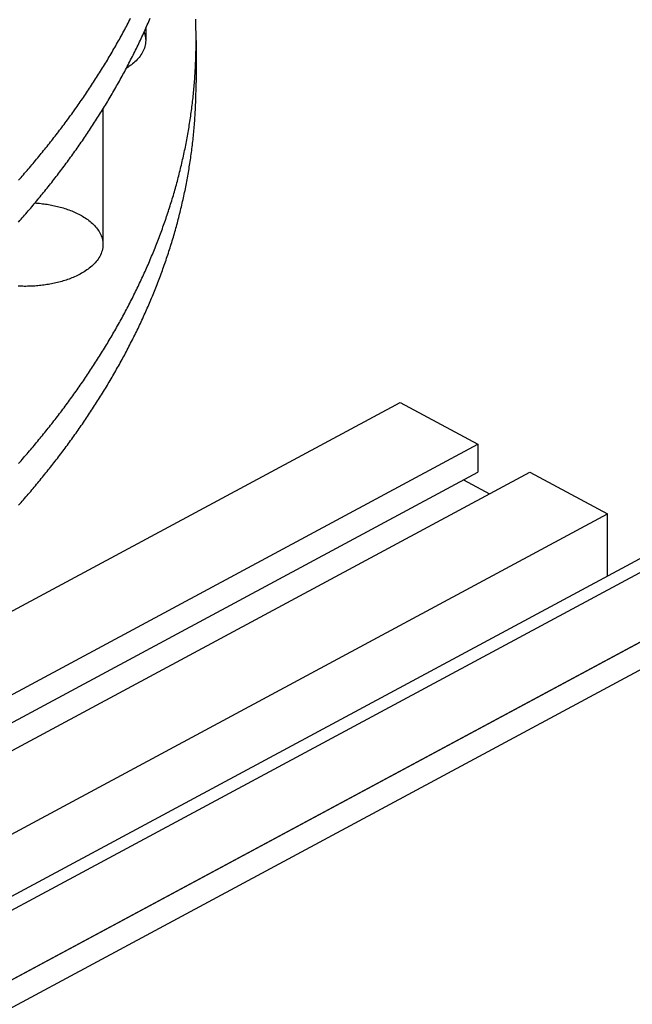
# Model space of a CAD drawing. Header units: millimetres. Extents: x 0 to 841, y 0 to 594.
# Tile 23 of 34: x 467 to 516, y 242 to 320. Entities that reach past the tile are written whole.
import ezdxf

# ---------------------------------------------------------------- set-up
doc = ezdxf.new("R2010")
doc.units = ezdxf.units.MM
doc.layers.add('FINA', color=7, linetype='CONTINUOUS', lineweight=25)

msp = doc.modelspace()

# ---------------------------------------------------------------- linework, layer by layer
at = {"layer": 'FINA'}
for points in [[(335.5, 180.194), (597.437, 320.827)], [(336.531, 179.64), (598.469, 320.273)], [(467.219, 304.192), (467.316, 304.302), (467.413, 304.413), (467.51, 304.523), (467.606, 304.634), (467.702, 304.744), (467.798, 304.855), (467.894, 304.966), (467.99, 305.078), (468.085, 305.189), (468.181, 305.301), (468.276, 305.413), (468.37, 305.525), (468.465, 305.638), (468.559, 305.75), (468.653, 305.863), (468.747, 305.976), (468.84, 306.089), (468.934, 306.202), (469.027, 306.316), (469.12, 306.43), (469.212, 306.543), (469.305, 306.658), (469.397, 306.772), (469.489, 306.886), (469.58, 307.001), (469.671, 307.116), (469.763, 307.231), (469.853, 307.346), (469.944, 307.462), (470.035, 307.577), (470.125, 307.693), (470.214, 307.809), (470.304, 307.926), (470.393, 308.042), (470.483, 308.159), (470.571, 308.276), (470.66, 308.393), (470.748, 308.51), (470.836, 308.628), (470.924, 308.745), (471.012, 308.863), (471.099, 308.981), (471.186, 309.099), (471.273, 309.218), (471.359, 309.336), (471.445, 309.455), (471.531, 309.574), (471.617, 309.693), (471.702, 309.813), (471.787, 309.933), (471.872, 310.052), (471.957, 310.172), (472.041, 310.293), (472.125, 310.413), (472.209, 310.534), (472.292, 310.654), (472.375, 310.775), (472.458, 310.897), (472.54, 311.018), (472.623, 311.14), (472.705, 311.261), (472.786, 311.383), (472.868, 311.506), (472.949, 311.628), (473.029, 311.751), (473.11, 311.873), (473.19, 311.996), (473.27, 312.119), (473.35, 312.243), (473.429, 312.366), (473.508, 312.49), (473.586, 312.614), (473.665, 312.738), (473.743, 312.863), (473.821, 312.987), (473.898, 313.112), (473.975, 313.237), (474.052, 313.362), (474.128, 313.487), (474.205, 313.613), (474.28, 313.738), (474.356, 313.864), (474.431, 313.99), (474.506, 314.117), (474.581, 314.243), (474.655, 314.37), (474.729, 314.497), (474.802, 314.624), (474.875, 314.751), (474.948, 314.878), (475.021, 315.006), (475.093, 315.134), (475.165, 315.262), (475.237, 315.39), (475.308, 315.518), (475.379, 315.647), (475.449, 315.775), (475.519, 315.904), (475.589, 316.034), (475.659, 316.163), (475.728, 316.292), (475.797, 316.422), (475.865, 316.552), (475.933, 316.682), (476.001, 316.812), (476.068, 316.943), (476.135, 317.073), (476.202, 317.204), (476.268, 317.335), (476.334, 317.466), (476.4, 317.597), (476.465, 317.729), (476.53, 317.861), (476.594, 317.993), (476.658, 318.125), (476.722, 318.257), (476.786, 318.389), (476.849, 318.522), (476.911, 318.655), (476.973, 318.788), (477.035, 318.921), (477.097, 319.054), (477.158, 319.188), (477.219, 319.321), (477.279, 319.455), (477.339, 319.589), (477.398, 319.723), (477.458, 319.858), (477.516, 319.992), (477.575, 320.127), (477.633, 320.262), (477.69, 320.397)], [(467.219, 307.514), (467.316, 307.624), (467.413, 307.735), (467.51, 307.845), (467.606, 307.956), (467.702, 308.066), (467.798, 308.177), (467.894, 308.289), (467.99, 308.4), (468.085, 308.511), (468.181, 308.623), (468.276, 308.735), (468.37, 308.847), (468.465, 308.96), (468.559, 309.072), (468.653, 309.185), (468.747, 309.298), (468.84, 309.411), (468.934, 309.524), (469.027, 309.638), (469.12, 309.752), (469.212, 309.865), (469.305, 309.98), (469.397, 310.094), (469.489, 310.208), (469.58, 310.323), (469.671, 310.438), (469.763, 310.553), (469.853, 310.668), (469.944, 310.784), (470.035, 310.9), (470.125, 311.015), (470.214, 311.131), (470.304, 311.248), (470.393, 311.364), (470.483, 311.481), (470.571, 311.598), (470.66, 311.715), (470.748, 311.832), (470.836, 311.95), (470.924, 312.067), (471.012, 312.185), (471.099, 312.303), (471.186, 312.421), (471.273, 312.54), (471.359, 312.658), (471.445, 312.777), (471.531, 312.896), (471.617, 313.016), (471.702, 313.135), (471.787, 313.255), (471.872, 313.374), (471.957, 313.494), (472.041, 313.615), (472.125, 313.735), (472.209, 313.856), (472.292, 313.976), (472.375, 314.097), (472.458, 314.219), (472.54, 314.34), (472.623, 314.462), (472.705, 314.583), (472.786, 314.705), (472.868, 314.828), (472.949, 314.95), (473.029, 315.073), (473.11, 315.195), (473.19, 315.318), (473.27, 315.442), (473.35, 315.565), (473.429, 315.688), (473.508, 315.812), (473.586, 315.936), (473.665, 316.06), (473.743, 316.185), (473.821, 316.309), (473.898, 316.434), (473.975, 316.559), (474.052, 316.684), (474.128, 316.809), (474.205, 316.935), (474.28, 317.06), (474.356, 317.186), (474.431, 317.312), (474.506, 317.439), (474.581, 317.565), (474.655, 317.692), (474.729, 317.819), (474.802, 317.946), (474.875, 318.073), (474.948, 318.2), (475.021, 318.328), (475.093, 318.456), (475.165, 318.584), (475.237, 318.712), (475.308, 318.84), (475.379, 318.969), (475.449, 319.098), (475.519, 319.226), (475.589, 319.356), (475.659, 319.485), (475.728, 319.614), (475.797, 319.744), (475.865, 319.874), (475.933, 320.004), (476.001, 320.134), (476.068, 320.265), (476.135, 320.395)], [(481.341, 318.612), (481.341, 318.733), (481.34, 318.854), (481.339, 318.975), (481.338, 319.096), (481.336, 319.217), (481.335, 319.338), (481.332, 319.459), (481.33, 319.58), (481.327, 319.701), (481.323, 319.822), (481.32, 319.943), (481.316, 320.064), (481.311, 320.185), (481.307, 320.306)], [(477.202, 319.285), (477.24, 319.177), (477.272, 319.066), (477.297, 318.954), (477.315, 318.841), (477.326, 318.727), (477.33, 318.612)], [(477.33, 319.57), (477.33, 318.612)], [(467.219, 284.998), (467.316, 285.108), (467.413, 285.219), (467.51, 285.329), (467.606, 285.44), (467.702, 285.55), (467.798, 285.661), (467.894, 285.772), (467.99, 285.884), (468.085, 285.995), (468.181, 286.107), (468.276, 286.219), (468.37, 286.331), (468.465, 286.444), (468.559, 286.556), (468.653, 286.669), (468.747, 286.782), (468.84, 286.895), (468.934, 287.008), (469.027, 287.122), (469.12, 287.236), (469.212, 287.349), (469.305, 287.464), (469.397, 287.578), (469.489, 287.692), (469.58, 287.807), (469.671, 287.922), (469.763, 288.037), (469.853, 288.152), (469.944, 288.268), (470.035, 288.384), (470.125, 288.499), (470.214, 288.615), (470.304, 288.732), (470.393, 288.848), (470.483, 288.965), (470.571, 289.082), (470.66, 289.199), (470.748, 289.316), (470.836, 289.434), (470.924, 289.551), (471.012, 289.669), (471.099, 289.787), (471.186, 289.905), (471.273, 290.024), (471.359, 290.142), (471.445, 290.261), (471.531, 290.38), (471.617, 290.499), (471.702, 290.619), (471.787, 290.739), (471.872, 290.858), (471.957, 290.978), (472.041, 291.099), (472.125, 291.219), (472.209, 291.34), (472.292, 291.46), (472.375, 291.581), (472.458, 291.703), (472.54, 291.824), (472.623, 291.946), (472.705, 292.067), (472.786, 292.189), (472.868, 292.312), (472.949, 292.434), (473.029, 292.557), (473.11, 292.679), (473.19, 292.802), (473.27, 292.925), (473.35, 293.049), (473.429, 293.172), (473.508, 293.296), (473.586, 293.42), (473.665, 293.544), (473.743, 293.669), (473.821, 293.793), (473.898, 293.918), (473.975, 294.043), (474.052, 294.168), (474.128, 294.293), (474.205, 294.419), (474.28, 294.544), (474.356, 294.67), (474.431, 294.796), (474.506, 294.923), (474.581, 295.049), (474.655, 295.176), (474.729, 295.303), (474.802, 295.43), (474.875, 295.557), (474.948, 295.684), (475.021, 295.812), (475.093, 295.94), (475.165, 296.068), (475.237, 296.196), (475.308, 296.324), (475.379, 296.453), (475.449, 296.581), (475.519, 296.71), (475.589, 296.84), (475.659, 296.969), (475.728, 297.098), (475.797, 297.228), (475.865, 297.358), (475.933, 297.488), (476.001, 297.618), (476.068, 297.749), (476.135, 297.879), (476.202, 298.01), (476.268, 298.141), (476.334, 298.272), (476.4, 298.403), (476.465, 298.535), (476.53, 298.667), (476.594, 298.799), (476.658, 298.931), (476.722, 299.063), (476.786, 299.195), (476.849, 299.328), (476.911, 299.461), (476.973, 299.594), (477.035, 299.727), (477.097, 299.86), (477.158, 299.994), (477.219, 300.127), (477.279, 300.261), (477.339, 300.395), (477.398, 300.529), (477.458, 300.664), (477.516, 300.798), (477.575, 300.933), (477.633, 301.068), (477.69, 301.203), (477.747, 301.338), (477.804, 301.473), (477.861, 301.609), (477.917, 301.744), (477.972, 301.88), (478.027, 302.016), (478.082, 302.153), (478.137, 302.289), (478.191, 302.425), (478.244, 302.562), (478.297, 302.699), (478.35, 302.836), (478.402, 302.973), (478.454, 303.11), (478.506, 303.248), (478.557, 303.386), (478.607, 303.523), (478.658, 303.661), (478.707, 303.799), (478.757, 303.938), (478.806, 304.076), (478.854, 304.215), (478.902, 304.353), (478.95, 304.492), (478.997, 304.631), (479.044, 304.77), (479.09, 304.91), (479.136, 305.049), (479.182, 305.189), (479.227, 305.328), (479.271, 305.468), (479.315, 305.608), (479.359, 305.748), (479.402, 305.889), (479.445, 306.029), (479.488, 306.17), (479.53, 306.31), (479.571, 306.451), (479.612, 306.592), (479.653, 306.733), (479.693, 306.874), (479.732, 307.016), (479.772, 307.157), (479.81, 307.299), (479.849, 307.44), (479.887, 307.582), (479.924, 307.724), (479.961, 307.866), (479.997, 308.008), (480.033, 308.151), (480.069, 308.293), (480.104, 308.436), (480.138, 308.578), (480.173, 308.721), (480.206, 308.864), (480.239, 309.007), (480.272, 309.15), (480.304, 309.293), (480.336, 309.437), (480.367, 309.58), (480.398, 309.724), (480.428, 309.867), (480.458, 310.011), (480.488, 310.155), (480.516, 310.299), (480.545, 310.443), (480.573, 310.587), (480.6, 310.731), (480.627, 310.876), (480.654, 311.02), (480.68, 311.164), (480.705, 311.309), (480.73, 311.454), (480.755, 311.598), (480.779, 311.743), (480.802, 311.888), (480.825, 312.033), (480.848, 312.178), (480.87, 312.323), (480.891, 312.468), (480.912, 312.614), (480.933, 312.759), (480.953, 312.905), (480.972, 313.05), (480.991, 313.196), (481.01, 313.341), (481.028, 313.487), (481.046, 313.633), (481.063, 313.778), (481.079, 313.924), (481.095, 314.07), (481.111, 314.216), (481.126, 314.362), (481.14, 314.508), (481.154, 314.654), (481.168, 314.801), (481.181, 314.947), (481.193, 315.093), (481.205, 315.239), (481.217, 315.386), (481.228, 315.532), (481.238, 315.679), (481.248, 315.825), (481.258, 315.972), (481.267, 316.118), (481.275, 316.265), (481.283, 316.411), (481.291, 316.558), (481.297, 316.704), (481.304, 316.851), (481.31, 316.998), (481.315, 317.144), (481.32, 317.291), (481.324, 317.438), (481.328, 317.585), (481.332, 317.731), (481.334, 317.878), (481.337, 318.025), (481.338, 318.172), (481.34, 318.319), (481.341, 318.465), (481.341, 318.612)], [(477.33, 318.612), (477.326, 318.491), (477.314, 318.37), (477.293, 318.25), (477.265, 318.132), (477.23, 318.016), (477.187, 317.902), (477.138, 317.791), (477.083, 317.682), (477.023, 317.577), (476.957, 317.475), (476.886, 317.376), (476.812, 317.28), (476.733, 317.187), (476.651, 317.098), (476.566, 317.011), (476.477, 316.928), (476.386, 316.847), (476.293, 316.769), (476.197, 316.694), (476.099, 316.622), (476, 316.552), (475.899, 316.485), (475.796, 316.42)], [(481.341, 318.612), (481.341, 315.29)], [(335.5, 173.55), (599.5, 315.29)], [(336.531, 174.104), (598.469, 314.736)], [(467.219, 281.676), (467.316, 281.786), (467.413, 281.897), (467.51, 282.007), (467.606, 282.118), (467.702, 282.228), (467.798, 282.339), (467.894, 282.45), (467.99, 282.562), (468.085, 282.673), (468.181, 282.785), (468.276, 282.897), (468.37, 283.009), (468.465, 283.122), (468.559, 283.234), (468.653, 283.347), (468.747, 283.46), (468.84, 283.573), (468.934, 283.686), (469.027, 283.8), (469.12, 283.913), (469.212, 284.027), (469.305, 284.142), (469.397, 284.256), (469.489, 284.37), (469.58, 284.485), (469.671, 284.6), (469.763, 284.715), (469.853, 284.83), (469.944, 284.946), (470.035, 285.061), (470.125, 285.177), (470.214, 285.293), (470.304, 285.41), (470.393, 285.526), (470.483, 285.643), (470.571, 285.76), (470.66, 285.877), (470.748, 285.994), (470.836, 286.111), (470.924, 286.229), (471.012, 286.347), (471.099, 286.465), (471.186, 286.583), (471.273, 286.702), (471.359, 286.82), (471.445, 286.939), (471.531, 287.058), (471.617, 287.177), (471.702, 287.297), (471.787, 287.417), (471.872, 287.536), (471.957, 287.656), (472.041, 287.777), (472.125, 287.897), (472.209, 288.018), (472.292, 288.138), (472.375, 288.259), (472.458, 288.381), (472.54, 288.502), (472.623, 288.624), (472.705, 288.745), (472.786, 288.867), (472.868, 288.99), (472.949, 289.112), (473.029, 289.235), (473.11, 289.357), (473.19, 289.48), (473.27, 289.603), (473.35, 289.727), (473.429, 289.85), (473.508, 289.974), (473.586, 290.098), (473.665, 290.222), (473.743, 290.347), (473.821, 290.471), (473.898, 290.596), (473.975, 290.721), (474.052, 290.846), (474.128, 290.971), (474.205, 291.097), (474.28, 291.222), (474.356, 291.348), (474.431, 291.474), (474.506, 291.601), (474.581, 291.727), (474.655, 291.854), (474.729, 291.981), (474.802, 292.108), (474.875, 292.235), (474.948, 292.362), (475.021, 292.49), (475.093, 292.618), (475.165, 292.746), (475.237, 292.874), (475.308, 293.002), (475.379, 293.131), (475.449, 293.259), (475.519, 293.388), (475.589, 293.517), (475.659, 293.647), (475.728, 293.776), (475.797, 293.906), (475.865, 294.036), (475.933, 294.166), (476.001, 294.296), (476.068, 294.427), (476.135, 294.557), (476.202, 294.688), (476.268, 294.819), (476.334, 294.95), (476.4, 295.081), (476.465, 295.213), (476.53, 295.345), (476.594, 295.477), (476.658, 295.609), (476.722, 295.741), (476.786, 295.873), (476.849, 296.006), (476.911, 296.139), (476.973, 296.272), (477.035, 296.405), (477.097, 296.538), (477.158, 296.671), (477.219, 296.805), (477.279, 296.939), (477.339, 297.073), (477.398, 297.207), (477.458, 297.342), (477.516, 297.476), (477.575, 297.611), (477.633, 297.746), (477.69, 297.881), (477.747, 298.016), (477.804, 298.151), (477.861, 298.287), (477.917, 298.422), (477.972, 298.558), (478.027, 298.694), (478.082, 298.831), (478.137, 298.967), (478.191, 299.103), (478.244, 299.24), (478.297, 299.377), (478.35, 299.514), (478.402, 299.651), (478.454, 299.788), (478.506, 299.926), (478.557, 300.064), (478.607, 300.201), (478.658, 300.339), (478.707, 300.477), (478.757, 300.616), (478.806, 300.754), (478.854, 300.893), (478.902, 301.031), (478.95, 301.17), (478.997, 301.309), (479.044, 301.448), (479.09, 301.588), (479.136, 301.727), (479.182, 301.867), (479.227, 302.006), (479.271, 302.146), (479.315, 302.286), (479.359, 302.426), (479.402, 302.567), (479.445, 302.707), (479.488, 302.847), (479.53, 302.988), (479.571, 303.129), (479.612, 303.27), (479.653, 303.411), (479.693, 303.552), (479.732, 303.694), (479.772, 303.835), (479.81, 303.977), (479.849, 304.118), (479.887, 304.26), (479.924, 304.402), (479.961, 304.544), (479.997, 304.686), (480.033, 304.829), (480.069, 304.971), (480.104, 305.114), (480.138, 305.256), (480.173, 305.399), (480.206, 305.542), (480.239, 305.685), (480.272, 305.828), (480.304, 305.971), (480.336, 306.115), (480.367, 306.258), (480.398, 306.402), (480.428, 306.545), (480.458, 306.689), (480.488, 306.833), (480.516, 306.977), (480.545, 307.121), (480.573, 307.265), (480.6, 307.409), (480.627, 307.553), (480.654, 307.698), (480.68, 307.842), (480.705, 307.987), (480.73, 308.132), (480.755, 308.276), (480.779, 308.421), (480.802, 308.566), (480.825, 308.711), (480.848, 308.856), (480.87, 309.001), (480.891, 309.146), (480.912, 309.292), (480.933, 309.437), (480.953, 309.583), (480.972, 309.728), (480.991, 309.874), (481.01, 310.019), (481.028, 310.165), (481.046, 310.311), (481.063, 310.456), (481.079, 310.602), (481.095, 310.748), (481.111, 310.894), (481.126, 311.04), (481.14, 311.186), (481.154, 311.332), (481.168, 311.479), (481.181, 311.625), (481.193, 311.771), (481.205, 311.917), (481.217, 312.064), (481.228, 312.21), (481.238, 312.357), (481.248, 312.503), (481.258, 312.649), (481.267, 312.796), (481.275, 312.943), (481.283, 313.089), (481.291, 313.236), (481.297, 313.382), (481.304, 313.529), (481.31, 313.676), (481.315, 313.822), (481.32, 313.969), (481.324, 314.116), (481.328, 314.263), (481.332, 314.409), (481.334, 314.556), (481.337, 314.703), (481.338, 314.85), (481.34, 314.997), (481.341, 315.143), (481.341, 315.29)], [(335.5, 171.335), (599.5, 313.075)], [(473.93, 313.163), (473.93, 302.408)], [(468.524, 305.709), (468.644, 305.7), (468.764, 305.689), (468.884, 305.678), (469.004, 305.665), (469.123, 305.651), (469.242, 305.636), (469.362, 305.619), (469.481, 305.601), (469.599, 305.581), (469.718, 305.56), (469.836, 305.538), (469.954, 305.515), (470.072, 305.49), (470.189, 305.463), (470.306, 305.435), (470.423, 305.406), (470.539, 305.375), (470.655, 305.342), (470.77, 305.308), (470.885, 305.273), (471, 305.236), (471.114, 305.197), (471.227, 305.156), (471.34, 305.114), (471.452, 305.07), (471.563, 305.024), (471.673, 304.976), (471.783, 304.927), (471.892, 304.875), (471.999, 304.821), (472.106, 304.766), (472.212, 304.708), (472.316, 304.648), (472.419, 304.585), (472.52, 304.521), (472.62, 304.454), (472.718, 304.384), (472.815, 304.312), (472.909, 304.237), (473.001, 304.16), (473.091, 304.08), (473.178, 303.997), (473.262, 303.911), (473.343, 303.821), (473.42, 303.729), (473.494, 303.634), (473.563, 303.536), (473.628, 303.434), (473.687, 303.33), (473.741, 303.222), (473.789, 303.112), (473.831, 302.999), (473.866, 302.884), (473.893, 302.767), (473.913, 302.648), (473.926, 302.528), (473.93, 302.408)], [(473.93, 302.408), (473.925, 302.283), (473.912, 302.159), (473.891, 302.037), (473.861, 301.915), (473.824, 301.796), (473.779, 301.68), (473.728, 301.566), (473.67, 301.455), (473.607, 301.348), (473.538, 301.244), (473.464, 301.143), (473.386, 301.046), (473.304, 300.952), (473.219, 300.861), (473.13, 300.773), (473.038, 300.689), (472.944, 300.607), (472.847, 300.529), (472.747, 300.453), (472.646, 300.38), (472.543, 300.31), (472.438, 300.243), (472.331, 300.178), (472.223, 300.115), (472.114, 300.055)], [(472.114, 300.055), (472.007, 299.999), (471.899, 299.945), (471.79, 299.893), (471.68, 299.843), (471.569, 299.795), (471.458, 299.749), (471.345, 299.705), (471.232, 299.662), (471.118, 299.621), (471.004, 299.582), (470.889, 299.545), (470.774, 299.509), (470.658, 299.475), (470.542, 299.442), (470.425, 299.411), (470.308, 299.381), (470.19, 299.353), (470.072, 299.327), (469.954, 299.302), (469.836, 299.278), (469.717, 299.256), (469.598, 299.235), (469.479, 299.215), (469.359, 299.197), (469.24, 299.18), (469.12, 299.165), (469, 299.151), (468.88, 299.138), (468.759, 299.126), (468.639, 299.116), (468.519, 299.107), (468.398, 299.1), (468.277, 299.093), (468.157, 299.088), (468.036, 299.084), (467.915, 299.082), (467.794, 299.081), (467.674, 299.081), (467.553, 299.082), (467.432, 299.084), (467.311, 299.088), (467.191, 299.093)], [(392.051, 233.195), (497.574, 289.85)], [(497.574, 289.85), (503.762, 286.528)], [(398.238, 229.873), (503.762, 286.528)], [(503.762, 286.528), (503.762, 284.313)], [(398.238, 227.658), (503.762, 284.313)], [(402.363, 227.658), (507.887, 284.313)], [(507.887, 284.313), (514.074, 280.991)], [(502.616, 283.698), (504.678, 282.59)], [(408.551, 224.336), (514.074, 280.991)], [(514.074, 276.069), (514.074, 280.991)]]:
    msp.add_lwpolyline(points, dxfattribs=at)

doc.saveas('drawing.dxf')
